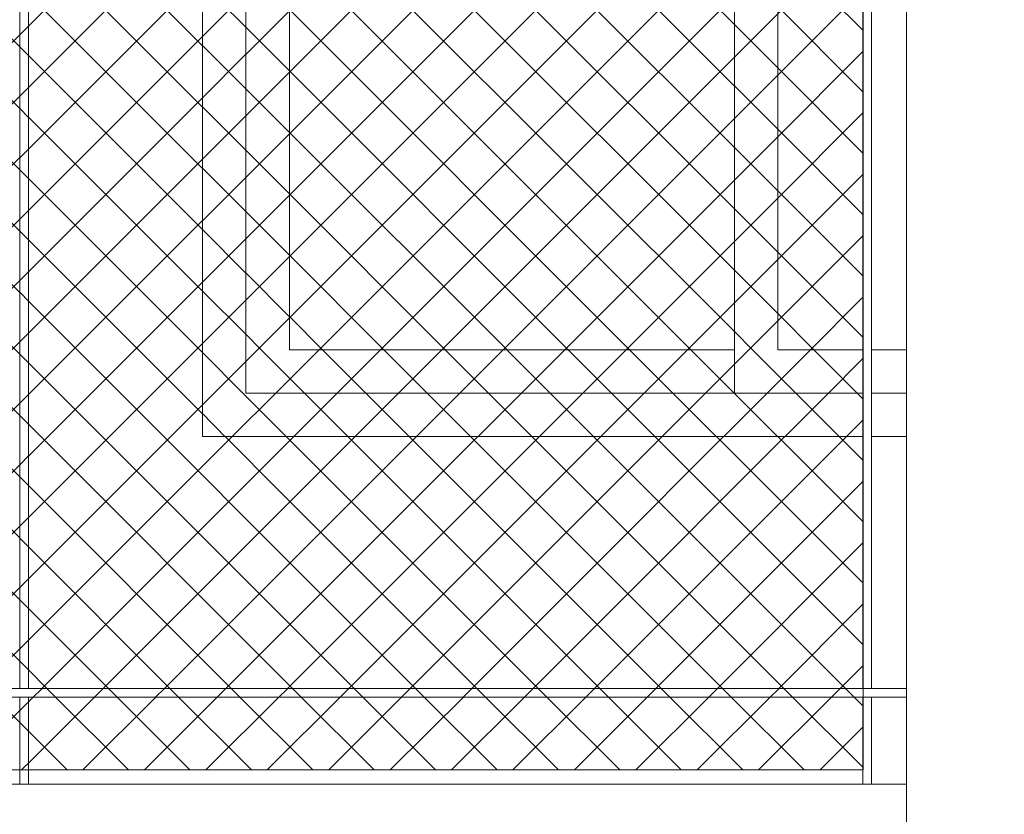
# Model space of a CAD drawing. Header units: millimetres. Extents: x 0 to 1917, y 0 to 847.
# Tile 23 of 230: x 197 to 219, y 679 to 697. Entities that reach past the tile are written whole.
import ezdxf

# ---------------------------------------------------------------- set-up
doc = ezdxf.new("R2010")
doc.units = ezdxf.units.MM
doc.header["$MEASUREMENT"] = 0
doc.set_wipeout_variables(frame=1)
doc.linetypes.add('Wipeout_Contour', pattern=[1000, 0, -1000])
for name, color, linetype in [('Interior - Mobiliário', 7, 'Continuous'), ('Linha & Trama.2D', 7, 'Continuous'), ('Parede.ARQ', 7, 'Continuous'), ('Pilar.ARQ', 7, 'Continuous')]:
    doc.layers.add(name, color=color, linetype=linetype)

msp = doc.modelspace()

# ---------------------------------------------------------------- wipeouts: each hides what was drawn before it
at = {"color": 254, "linetype": 'Wipeout_Contour', "lineweight": 0, "ltscale": 3004.283278}
msp.add_wipeout([(219.375, 771.528), (216.975, 771.528), (216.975, 665.528), (219.375, 665.528)], dxfattribs=at).dxf.layer = 'Pilar.ARQ'

# ---------------------------------------------------------------- next in the draw order: wipeouts: each hides what was drawn before it
at = {"color": 254, "linetype": 'Wipeout_Contour', "lineweight": 0, "ltscale": 2831.947522}
msp.add_wipeout([(162.175, 681.728), (162.175, 681.528), (216.975, 681.528), (216.975, 681.728)], dxfattribs=at).dxf.layer = 'Interior - Mobiliário'

# ---------------------------------------------------------------- next in the draw order: wipeouts: each hides what was drawn before it
at = {"color": 254, "linetype": 'Wipeout_Contour', "lineweight": 0, "ltscale": 2898.532078}
msp.add_wipeout([(196.554, 681.728), (196.754, 681.728), (196.754, 713.128), (196.554, 713.128)], dxfattribs=at).dxf.layer = 'Interior - Mobiliário'
at = {"color": 254, "linetype": 'Wipeout_Contour', "lineweight": 0, "ltscale": 2920.573219}
msp.add_wipeout([(215.97, 681.728), (216.17, 681.728), (216.17, 713.128), (215.97, 713.128)], dxfattribs=at).dxf.layer = 'Interior - Mobiliário'
at = {"color": 254, "linetype": 'Wipeout_Contour', "lineweight": 0, "ltscale": 2833.489177}
msp.add_wipeout([(196.754, 681.528), (196.554, 681.528), (196.554, 679.528), (196.754, 679.528)], dxfattribs=at).dxf.layer = 'Interior - Mobiliário'
at = {"color": 254, "linetype": 'Wipeout_Contour', "lineweight": 0, "ltscale": 2856.02363}
msp.add_wipeout([(216.17, 681.528), (215.97, 681.528), (215.97, 679.528), (216.17, 679.528)], dxfattribs=at).dxf.layer = 'Interior - Mobiliário'

# ---------------------------------------------------------------- next in the draw order: linework, layer by layer
at = {"layer": 'Interior - Mobiliário', "color": 124, "linetype": 'Continuous', "lineweight": 0}
msp.add_line((196.554, 681.728), (196.554, 713.128), dxfattribs=at)

# ---------------------------------------------------------------- next in the draw order: wipeouts: each hides what was drawn before it
at = {"color": 254, "linetype": 'Wipeout_Contour', "lineweight": 0, "ltscale": 4338.668947}
msp.add_wipeout([(200.763, 711.528), (196.754, 711.528), (196.754, 681.728), (215.97, 681.728), (215.97, 687.528), (200.763, 687.528)], dxfattribs=at).dxf.layer = 'Parede.ARQ'
at = {"color": 254, "linetype": 'Wipeout_Contour', "lineweight": 0, "ltscale": 2872.265204}
msp.add_wipeout([(216.17, 687.528), (216.17, 681.728), (216.975, 681.728), (216.975, 687.528)], dxfattribs=at).dxf.layer = 'Parede.ARQ'
at = {"color": 254, "linetype": 'Wipeout_Contour', "lineweight": 0, "ltscale": 2844.743972}
msp.add_wipeout([(196.754, 679.528), (215.97, 679.528), (215.97, 681.528), (196.754, 681.528)], dxfattribs=at).dxf.layer = 'Parede.ARQ'
at = {"color": 254, "linetype": 'Wipeout_Contour', "lineweight": 0, "ltscale": 2856.632827}
msp.add_wipeout([(216.17, 679.528), (216.975, 679.528), (216.975, 681.528), (216.17, 681.528)], dxfattribs=at).dxf.layer = 'Parede.ARQ'

# ---------------------------------------------------------------- next in the draw order: linework, layer by layer
at = {"layer": 'Interior - Mobiliário', "color": 124, "linetype": 'Continuous', "lineweight": 0}
for p, q in [((196.754, 681.728), (196.754, 713.128)), ((162.175, 681.728), (216.975, 681.728)), ((162.175, 681.528), (216.975, 681.528))]:
    msp.add_line(p, q, dxfattribs=at)
at = {"layer": 'Linha & Trama.2D', "color": 8, "linetype": 'Continuous', "lineweight": 0}
msp.add_line((162.435, 679.854), (215.976, 679.854), dxfattribs=at)

# ---------------------------------------------------------------- next in the draw order: wipeouts: each hides what was drawn before it
at = {"color": 254, "linetype": 'Wipeout_Contour', "lineweight": 0, "ltscale": 2911.640121}
msp.add_wipeout([(200.763, 688.528), (201.763, 688.528), (201.763, 710.528), (200.763, 710.528)], dxfattribs=at).dxf.layer = 'Parede.ARQ'
at = {"color": 254, "linetype": 'Wipeout_Contour', "lineweight": 0, "ltscale": 2925.565709}
msp.add_wipeout([(214.013, 689.528), (214.013, 709.528), (213.013, 709.528), (213.013, 689.528)], dxfattribs=at).dxf.layer = 'Parede.ARQ'
at = {"color": 254, "linetype": 'Wipeout_Contour', "lineweight": 0, "ltscale": 2885.234672}
msp.add_wipeout([(216.17, 687.528), (216.975, 687.528), (216.975, 688.528), (216.17, 688.528)], dxfattribs=at).dxf.layer = 'Parede.ARQ'
at = {"color": 254, "linetype": 'Wipeout_Contour', "lineweight": 0, "ltscale": 2796.921218}
msp.add_wipeout([(216.975, 679.528), (162.175, 679.528), (162.175, 665.528), (216.975, 665.528)], dxfattribs=at).dxf.layer = 'Parede.ARQ'

# ---------------------------------------------------------------- next in the draw order: linework, layer by layer
at = {"layer": 'Interior - Mobiliário', "color": 124, "linetype": 'Continuous', "lineweight": 0}
for p, q in [((196.554, 679.528), (196.554, 681.528)), ((196.754, 679.528), (196.754, 681.528)), ((215.97, 679.528), (215.97, 681.528)), ((216.17, 679.528), (216.17, 681.528))]:
    msp.add_line(p, q, dxfattribs=at)
at = {"layer": 'Parede.ARQ', "color": 30, "linetype": 'Continuous', "lineweight": 0}
msp.add_line((216.975, 687.528), (216.17, 687.528), dxfattribs=at)
at = {"layer": 'Parede.ARQ', "color": 7, "linetype": 'Continuous', "lineweight": 0}
msp.add_line((162.175, 679.528), (216.975, 679.528), dxfattribs=at)

# ---------------------------------------------------------------- next in the draw order: wipeouts: each hides what was drawn before it
at = {"color": 254, "linetype": 'Wipeout_Contour', "lineweight": 0, "ltscale": 2912.745116}
msp.add_wipeout([(202.763, 689.528), (202.763, 709.528), (201.763, 709.528), (201.763, 689.528)], dxfattribs=at).dxf.layer = 'Parede.ARQ'
at = {"color": 254, "linetype": 'Wipeout_Contour', "lineweight": 0, "ltscale": 2889.050365}
msp.add_wipeout([(216.17, 689.528), (216.17, 688.528), (216.975, 688.528), (216.975, 689.528)], dxfattribs=at).dxf.layer = 'Parede.ARQ'
at = {"color": 254, "linetype": 'Wipeout_Contour', "lineweight": 0, "ltscale": 3593.773378}
msp.add_wipeout([(200.763, 687.528), (215.97, 687.528), (215.97, 688.528), (201.763, 688.528), (200.763, 688.528)], dxfattribs=at).dxf.layer = 'Parede.ARQ'

# ---------------------------------------------------------------- next in the draw order: linework, layer by layer
at = {"layer": 'Parede.ARQ', "color": 30, "linetype": 'Continuous', "lineweight": 0}
for p, q in [((200.763, 688.528), (200.763, 710.528)), ((200.763, 687.528), (200.763, 688.528)), ((216.975, 688.528), (216.17, 688.528)), ((215.97, 687.528), (200.763, 687.528))]:
    msp.add_line(p, q, dxfattribs=at)

# ---------------------------------------------------------------- next in the draw order: wipeouts: each hides what was drawn before it
at = {"color": 254, "linetype": 'Wipeout_Contour', "lineweight": 0, "ltscale": 2929.161334}
msp.add_wipeout([(216.17, 709.528), (216.17, 689.528), (216.975, 689.528), (216.975, 709.528)], dxfattribs=at).dxf.layer = 'Parede.ARQ'
at = {"color": 254, "linetype": 'Wipeout_Contour', "lineweight": 0, "ltscale": 3609.071352}
msp.add_wipeout([(213.013, 689.528), (213.013, 688.528), (215.97, 688.528), (215.97, 689.528), (214.013, 689.528)], dxfattribs=at).dxf.layer = 'Parede.ARQ'

# ---------------------------------------------------------------- next in the draw order: linework, layer by layer
at = {"layer": 'Interior - Mobiliário', "color": 124, "linetype": 'Continuous', "lineweight": 0}
msp.add_line((216.17, 681.728), (216.17, 713.128), dxfattribs=at)
at = {"layer": 'Parede.ARQ', "color": 30, "linetype": 'Continuous', "lineweight": 0}
msp.add_line((216.17, 689.528), (216.975, 689.528), dxfattribs=at)
at = {"layer": 'Pilar.ARQ', "color": 20, "linetype": 'Continuous', "lineweight": 0}
msp.add_line((216.975, 665.528), (216.975, 771.528), dxfattribs=at)

# ---------------------------------------------------------------- next in the draw order: wipeouts: each hides what was drawn before it
at = {"color": 254, "linetype": 'Wipeout_Contour', "lineweight": 0, "ltscale": 2927.298833}
msp.add_wipeout([(214.013, 709.528), (214.013, 689.528), (215.97, 689.528), (215.97, 709.528)], dxfattribs=at).dxf.layer = 'Parede.ARQ'
at = {"color": 254, "linetype": 'Wipeout_Contour', "lineweight": 0, "ltscale": 3597.641648}
msp.add_wipeout([(202.763, 689.528), (201.763, 689.528), (201.763, 688.528), (213.013, 688.528), (213.013, 689.528)], dxfattribs=at).dxf.layer = 'Parede.ARQ'

# ---------------------------------------------------------------- next in the draw order: linework, layer by layer
at = {"layer": 'Interior - Mobiliário', "color": 124, "linetype": 'Continuous', "lineweight": 0}
msp.add_line((215.97, 681.728), (215.97, 713.128), dxfattribs=at)
at = {"layer": 'Linha & Trama.2D', "color": 8, "linetype": 'Continuous', "lineweight": 0}
msp.add_line((215.976, 679.854), (215.976, 715.122), dxfattribs=at)
at = {"layer": 'Parede.ARQ', "color": 30, "linetype": 'Continuous', "lineweight": 0}
for p, q in [((201.763, 710.528), (201.763, 688.528)), ((214.013, 709.528), (214.013, 689.528)), ((214.013, 689.528), (215.97, 689.528)), ((201.763, 688.528), (213.013, 688.528)), ((215.97, 688.528), (213.013, 688.528))]:
    msp.add_line(p, q, dxfattribs=at)

# ---------------------------------------------------------------- next in the draw order: wipeouts: each hides what was drawn before it
at = {"color": 254, "linetype": 'Wipeout_Contour', "lineweight": 0, "ltscale": 2919.137784}
msp.add_wipeout([(213.013, 689.528), (213.013, 709.528), (202.763, 709.528), (202.763, 689.528)], dxfattribs=at).dxf.layer = 'Parede.ARQ'

# ---------------------------------------------------------------- next in the draw order: hatches: boundary and pattern name
at = {"layer": 'Linha & Trama.2D', "linetype": 'Continuous', "lineweight": 0}
h = msp.add_hatch(dxfattribs=at)
h.set_pattern_fill('GRELHA_5X5_DIAGONAL_0007', color=30, style=0, pattern_type=2)
h.set_pattern_definition([(45, (-3460.7426, 665.528), (-0.70710678, 0.70710678), []), (135, (-3460.7426, 665.528), (0.70710678, 0.70710678), [])])
h.paths.add_polyline_path([(215.976, 715.122), (158.182, 715.122), (158.182, 707.316), (162.435, 707.316), (162.435, 679.854), (215.976, 679.854)])

# ---------------------------------------------------------------- next in the draw order: linework, layer by layer
at = {"layer": 'Parede.ARQ', "color": 30, "linetype": 'Continuous', "lineweight": 0}
for p, q in [((202.763, 709.528), (202.763, 689.528)), ((213.013, 689.528), (213.013, 709.528)), ((202.763, 689.528), (213.013, 689.528)), ((213.013, 688.528), (213.013, 689.528))]:
    msp.add_line(p, q, dxfattribs=at)

doc.saveas('drawing.dxf')
